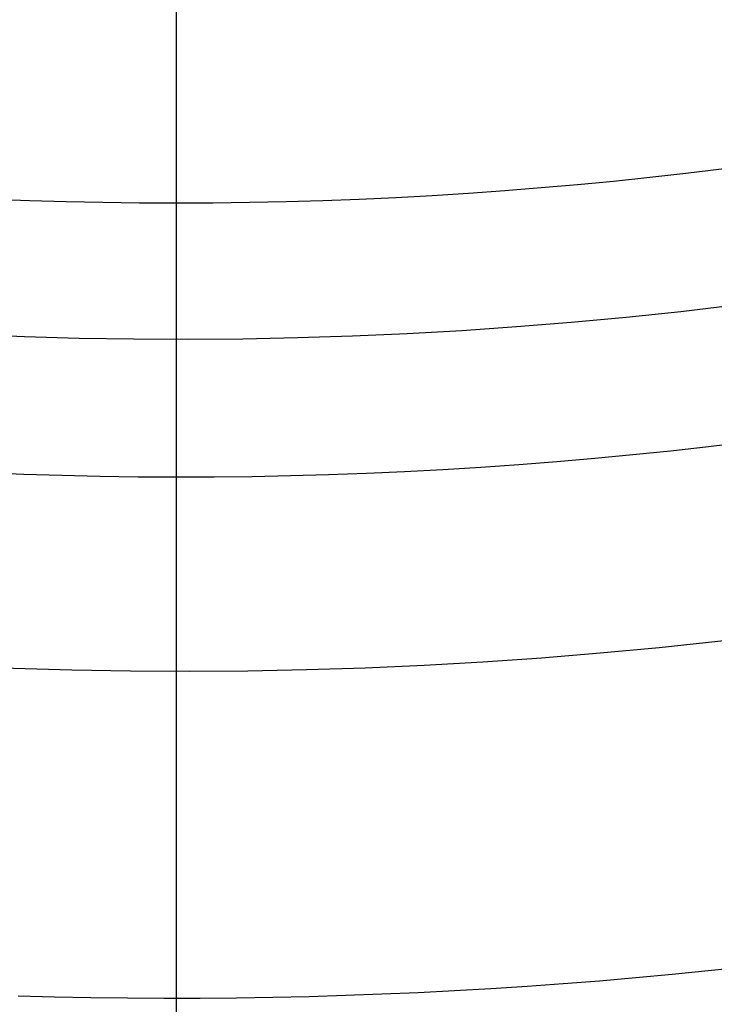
# Model space of a CAD drawing. Extents: x 16051 to 17254, y -2088 to -1046.
# Tile 9 of 62: x 16650.49 to 16657.22, y -1755.53 to -1746. Entities that reach past the tile are written whole.
import ezdxf

# ---------------------------------------------------------------- set-up
doc = ezdxf.new("R2010")
doc.units = 0
doc.layers.get('0').update_dxf_attribs({"linetype": 'CONTINUOUS'})
doc.layers.add('COLOR', color=7, linetype='CONTINUOUS')

msp = doc.modelspace()

# ---------------------------------------------------------------- linework, layer by layer
at = {"extrusion": (0.1124755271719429, 0.1948133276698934, 0.9743700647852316)}
msp.add_lwpolyline([(-15309.47030365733, -6720.994009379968), (-15309.98085325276, -6720.685040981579), (-15310.48939906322, -6720.371376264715), (-15310.99588066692, -6720.053034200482), (-15311.50023783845, -6719.730034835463), (-15312.00241057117, -6719.402399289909), (-15312.50233909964, -6719.070149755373), (-15312.99996392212, -6718.733309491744), (-15313.49522582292, -6718.391902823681), (-15313.98806589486, -6718.045955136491), (-15314.47842556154, -6717.695492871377), (-15314.96624659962, -6717.340543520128), (-15315.45147116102, -6716.981135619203), (-15315.93404179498, -6716.617298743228), (-15316.41390147, -6716.24906349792), (-15316.89099359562, -6715.876461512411), (-15317.36526204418, -6715.499525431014), (-15317.83665117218, -6715.118288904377), (-15318.30510584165, -6714.732786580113), (-15318.7705714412, -6714.343054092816), (-15319.23299390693, -6713.949128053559), (-15319.69231974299, -6713.551046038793), (-15320.14849604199, -6713.148846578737), (-15320.6014705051, -6712.742569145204), (-15321.05119146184, -6712.332254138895), (-15321.49760788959, -6711.917942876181), (-15321.94066943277, -6711.499677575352), (-15322.38032642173, -6711.077501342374), (-15322.8165298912, -6710.651458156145), (-15323.24923159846, -6710.221592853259), (-15323.67838404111, -6709.787951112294), (-15324.10394047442, -6709.350579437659), (-15324.52585492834, -6708.909525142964), (-15324.94408222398, -6708.464836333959), (-15325.35857798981, -6708.016561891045), (-15325.76929867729, -6707.564751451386), (-15326.17620157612, -6707.10945539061), (-15326.579244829, -6706.65072480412), (-15326.9783874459, -6706.188611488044), (-15327.37358931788, -6705.723167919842), (-15327.76481123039, -6705.25444723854), (-15328.15201487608, -6704.782503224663), (-15328.53516286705, -6704.307390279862), (-15328.91421874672, -6703.829163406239), (-15329.28914700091, -6703.347878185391), (-15329.65991306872, -6702.863590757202), (-15330.02648335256, -6702.376357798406), (-15330.38882522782, -6701.886236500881), (-15330.74690705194, -6701.393284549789), (-15331.10069817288, -6700.897560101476), (-15331.4501689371, -6700.399121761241), (-15331.79529069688, -6699.898028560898), (-15332.13603581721, -6699.394339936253), (-15332.47237768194, -6698.888115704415), (-15332.80429069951, -6698.379416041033), (-15333.131750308, -6697.868301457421), (-15333.45473297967, -6697.354832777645), (-15333.77321622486, -6696.839071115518), (-15334.08717859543, -6696.321077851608), (-15334.39659968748, -6695.800914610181), (-15334.7014601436, -6695.278643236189), (-15335.00174165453, -6694.754325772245), (-15335.29742696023, -6694.228024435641), (-15335.58849985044, -6693.699801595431), (-15335.87494516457, -6693.16971974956), (-15336.15674879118, -6692.637841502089), (-15336.4338976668, -6692.10422954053), (-15336.70637977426, -6691.56894661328), (-15336.97418414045, -6691.032055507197), (-15337.23730083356, -6690.493619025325), (-15337.49572095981, -6689.953699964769), (-15337.74943665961, -6689.41236109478), (-15337.9984411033, -6688.869665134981), (-15338.24272848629, -6688.325674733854), (-15338.48229402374, -6687.780452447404), (-15338.71713394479, -6687.234060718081), (-15338.94724548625, -6686.686561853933), (-15339.1726268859, -6686.138018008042), (-15339.39327737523, -6685.588491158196), (-15339.60919717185, -6685.038043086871), (-15339.82038747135, -6684.486735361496), (-15340.02685043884, -6683.934629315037), (-15340.22858919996, -6683.381786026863), (-15340.42560783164, -6682.828266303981), (-15340.61791135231, -6682.274130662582), (-15340.80550571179, -6681.719439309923), (-15340.98839778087, -6681.164252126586), (-15341.16659534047, -6680.60862864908), (-15341.34010707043, -6680.05262805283), (-15341.50894253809, -6679.496309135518), (-15341.67311218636, -6678.939730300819), (-15341.83262732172, -6678.382949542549), (-15341.98750010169, -6677.826024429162), (-15342.13774352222, -6677.269012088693), (-15342.28337140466, -6676.711969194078), (-15342.42439838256, -6676.154951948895), (-15342.56083988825, -6675.598016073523), (-15342.69271213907, -6675.04121679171), (-15342.82003212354, -6674.484608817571), (-15342.9428175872, -6673.928246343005), (-15343.06108701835, -6673.37218302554), (-15343.17485963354, -6672.816471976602), (-15343.28415536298, -6672.261165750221), (-15343.38899483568, -6671.70631633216), (-15343.48939936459, -6671.15197512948), (-15343.58539093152, -6670.598192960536), (-15343.67699217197, -6670.045020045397), (-15343.76422635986, -6669.492505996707), (-15343.84711739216, -6668.940699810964), (-15343.92568977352, -6668.389649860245), (-15343.99996860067, -6667.839403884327), (-15344.06997954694, -6667.290008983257), (-15344.13574884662, -6666.741511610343), (-15344.19730327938, -6666.19395756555), (-15344.25467015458, -6665.64739198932), (-15344.30787729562, -6665.101859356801), (-15344.35695302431, -6664.5574034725), (-15344.4019261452, -6664.014067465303), (-15344.44282592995, -6663.471893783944), (-15344.4796821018, -6662.930924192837), (-15344.51252481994, -6662.391199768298), (-15344.54138466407, -6661.852760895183), (-15344.56629261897, -6661.315647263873), (-15344.58728005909, -6660.779897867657), (-15344.60437873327, -6660.245551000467), (-15344.61762074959, -6659.712644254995), (-15344.6270385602, -6659.181214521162), (-15344.63266494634, -6658.651297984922), (-15344.63453300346, -6658.122930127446), (-15344.6327337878, -6657.604389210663), (-15344.62731513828, -6657.08435597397), (-15344.61824576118, -6656.562863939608), (-15344.60549465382, -6656.039947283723), (-15344.58903111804, -6655.51564083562), (-15344.56882477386, -6654.989980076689), (-15344.54484557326, -6654.463001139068), (-15344.51706381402, -6653.934740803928), (-15344.48545015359, -6653.405236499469), (-15344.44997562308, -6652.874526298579), (-15344.41061164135, -6652.342648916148), (-15344.36733002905, -6651.809643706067), (-15344.32010302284, -6651.275550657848), (-15344.26890328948, -6650.740410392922), (-15344.21370394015, -6650.204264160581), (-15344.15447854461, -6649.667153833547), (-15344.09120114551, -6649.129121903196), (-15344.02384627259, -6648.590211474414), (-15343.952388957, -6648.050466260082), (-15343.87680474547, -6647.509930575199), (-15343.79706971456, -6646.968649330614), (-15343.71316048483, -6646.426668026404), (-15343.62505423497, -6645.884032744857), (-15343.53272871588, -6645.340790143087), (-15343.43616226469, -6644.796987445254), (-15343.33533381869, -6644.252672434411), (-15343.2302229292, -6643.707893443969), (-15343.1208097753, -6643.162699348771), (-15343.00707517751, -6642.617139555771), (-15342.8890006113, -6642.07126399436), (-15342.76656822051, -6641.525123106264), (-15342.63976083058, -6640.978767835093), (-15342.50856196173, -6640.432249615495), (-15342.37295584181, -6639.885620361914), (-15342.23292741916, -6639.338932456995), (-15342.08846237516, -6638.792238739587), (-15341.93954713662, -6638.245592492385), (-15341.78616888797, -6637.699047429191), (-15341.62831558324, -6637.15265768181), (-15341.46597595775, -6636.606477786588), (-15341.29913953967, -6636.060562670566), (-15341.12779666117, -6635.514967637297), (-15340.95193846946, -6634.969748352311), (-15340.77155693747, -6634.424960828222), (-15340.58664487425, -6633.880661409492), (-15340.39719593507, -6633.336906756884), (-15340.20320463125, -6632.793753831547), (-15340.00466633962, -6632.251259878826), (-15339.80157731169, -6631.709482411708), (-15339.59393468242, -6631.168479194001), (-15339.38173647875, -6630.628308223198), (-15339.16498162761, -6630.089027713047), (-15338.94366996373, -6629.55069607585), (-15338.71780223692, -6629.013371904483), (-15338.48738011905, -6628.477113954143), (-15338.25240621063, -6627.941981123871), (-15338.01288404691, -6627.40803243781), (-15337.76881810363, -6626.875327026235), (-15337.52021380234, -6626.343924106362), (-15337.26707751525, -6625.813882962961), (-15337.00941656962, -6625.285262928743), (-15336.74723925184, -6624.758123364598), (-15336.48055481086, -6624.232523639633), (-15336.20937346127, -6623.708523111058), (-15335.93370638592, -6623.186181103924), (-15335.65356573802, -6622.665556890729), (-15335.36896464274, -6622.146709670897), (-15335.07991719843, -6621.629698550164), (-15334.78643847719, -6621.114582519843), (-15334.48854452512, -6620.601420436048), (-15334.18625236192, -6620.090270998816), (-15333.87957998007, -6619.581192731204), (-15333.5685463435, -6619.074243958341), (-15333.25317138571, -6618.569482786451), (-15332.93347600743, -6618.066967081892), (-15332.60948207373, -6617.566754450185), (-15332.28121241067, -6617.068902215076), (-15331.94869080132, -6616.573467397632), (-15331.61194198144, -6616.080506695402), (-15331.2709916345, -6615.590076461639), (-15330.92586638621, -6615.102232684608), (-15330.57659379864, -6614.617030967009), (-15330.22320236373, -6614.134526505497), (-15329.86572149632, -6613.654774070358), (-15329.50418152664, -6613.1778279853), (-15329.13861369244, -6612.703742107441), (-15328.7690501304, -6612.232569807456), (-15328.39552386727, -6611.764363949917), (-15328.01806881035, -6611.299176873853), (-15327.63671973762, -6610.837060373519), (-15327.25151228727, -6610.378065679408), (-15326.86248294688, -6609.92224343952), (-15326.46966904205, -6609.469643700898), (-15326.0731087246, -6609.020315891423), (-15325.67284096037, -6608.574308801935), (-15325.26890551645, -6608.131670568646), (-15324.86134294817, -6607.69244865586), (-15324.45019458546, -6607.256689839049), (-15324.03550251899, -6606.824440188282), (-15323.61730958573, -6606.395745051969), (-15323.19565935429, -6605.970649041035), (-15322.77059610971, -6605.54919601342), (-15322.342164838, -6605.131429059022), (-15321.91041121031, -6604.717390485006), (-15321.47538156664, -6604.307121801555), (-15321.03712289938, -6603.900663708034), (-15320.59568283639, -6603.498056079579), (-15320.15110962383, -6603.099337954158), (-15319.7034521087, -6602.704547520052), (-15319.25275972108, -6602.313722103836), (-15318.79908245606, -6601.926898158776), (-15318.34247085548, -6601.54411125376), (-15317.88297598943, -6601.165396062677), (-15317.42064943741, -6600.790786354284), (-15316.95554326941, -6600.420314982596), (-15316.4877100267, -6600.054013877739), (-15316.01720270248, -6599.691914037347), (-15315.54407472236, -6599.334045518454), (-15315.06837992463, -6598.980437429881), (-15314.59017254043, -6598.63111792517), (-15314.10950717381, -6598.286114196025), (-15313.62643878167, -6597.945452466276), (-15313.14102265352, -6597.609157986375), (-15312.65331439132, -6597.277255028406), (-15312.16336988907, -6596.949766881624), (-15311.67124531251, -6596.626715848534), (-15311.17699707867, -6596.308123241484), (-15310.68068183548, -6595.994009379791)], dxfattribs=at)
at = {"extrusion": (0.1124755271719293, 0.1948133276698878, 0.9743700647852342)}
msp.add_lwpolyline([(-15308.55944587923, -6595.994009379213), (-15309.08051549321, -6596.298800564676), (-15309.59963515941, -6596.60845085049), (-15310.11674160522, -6596.922942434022), (-15310.6317717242, -6597.242256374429), (-15311.14466260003, -6597.566372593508), (-15311.6553515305, -6597.895269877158), (-15312.16377605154, -6598.228925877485), (-15312.66987396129, -6598.567317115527), (-15313.17358334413, -6598.91041898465), (-15313.67484259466, -6599.258205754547), (-15314.17359044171, -6599.610650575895), (-15314.66976597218, -6599.967725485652), (-15315.16330865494, -6600.329401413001), (-15315.65415836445, -6600.695648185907), (-15316.14225540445, -6601.066434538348), (-15316.62754053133, -6601.441728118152), (-15317.10995497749, -6601.821495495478), (-15317.58944047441, -6602.205702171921), (-15318.06593927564, -6602.594312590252), (-15318.53939417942, -6602.987290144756), (-15319.00974855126, -6603.384597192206), (-15319.47694634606, -6603.786195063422), (-15319.94093213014, -6604.192044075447), (-15320.40165110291, -6604.602103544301), (-15320.85904911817, -6605.016331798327), (-15321.31307270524, -6605.434686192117), (-15321.7636690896, -6605.857123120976), (-15322.21078621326, -6606.283598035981), (-15322.65437275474, -6606.714065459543), (-15323.09437814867, -6607.148479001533), (-15323.53075260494, -6607.586791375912), (-15323.96344712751, -6608.028954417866), (-15324.3924135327, -6608.474919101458), (-15324.81760446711, -6608.924635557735), (-15325.238973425, -6609.378053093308), (-15325.6564747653, -6609.835120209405), (-15326.070063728, -6610.295784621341), (-15326.47969645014, -6610.759993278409), (-15326.88532998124, -6611.22769238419), (-15327.28692229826, -6611.698827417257), (-15327.68443231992, -6612.173343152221), (-15328.07781992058, -6612.651183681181), (-15328.4670459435, -6613.132292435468), (-15328.85207221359, -6613.616612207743), (-15329.23286154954, -6614.104085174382), (-15329.60937777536, -6614.594652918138), (-15329.98158573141, -6615.08825645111), (-15330.34945128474, -6615.584836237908), (-15330.71294133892, -6616.084332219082), (-15331.07202384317, -6616.586683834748), (-15331.42666780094, -6617.091830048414), (-15331.77684327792, -6617.599709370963), (-15332.12252140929, -6618.11025988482), (-15332.46367440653, -6618.623419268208), (-15332.80027556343, -6619.139124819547), (-15333.13229926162, -6619.657313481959), (-15333.45972097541, -6620.177921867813), (-15333.78251727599, -6620.700886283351), (-15334.10066583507, -6621.226142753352), (-15334.41414542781, -6621.753627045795), (-15334.72293593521, -6622.283274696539), (-15335.02701834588, -6622.815021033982), (-15335.32637475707, -6623.348801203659), (-15335.62098837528, -6623.884550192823), (-15335.91084351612, -6624.422202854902), (-15336.19592560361, -6624.961693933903), (-15336.4762211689, -6625.502958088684), (-15336.75171784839, -6626.045929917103), (-15337.02240438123, -6626.590543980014), (-15337.28827060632, -6627.136734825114), (-15337.54930745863, -6627.684437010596), (-15337.80550696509, -6628.233585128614), (-15338.0568622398, -6628.784113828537), (-15338.30336747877, -6629.335957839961), (-15338.54501795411, -6629.889051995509), (-15338.78181000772, -6630.443331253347), (-15339.01374104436, -6630.998730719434), (-15339.24080952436, -6631.555185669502), (-15339.46301495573, -6632.112631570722), (-15339.68035788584, -6632.671004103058), (-15339.89283989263, -6633.230239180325), (-15340.10046357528, -6633.790272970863), (-15340.30323254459, -6634.351041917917), (-15340.50115141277, -6634.912482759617), (-15340.69422578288, -6635.474532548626), (-15340.88246223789, -6636.037128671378), (-15341.06586832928, -6636.600208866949), (-15341.2444525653, -6637.163711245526), (-15341.41822439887, -6637.727574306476), (-15341.58719421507, -6638.291736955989), (-15341.75137331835, -6638.856138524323), (-15341.91077391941, -6639.420718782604), (-15342.06540912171, -6639.9854179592), (-15342.21529290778, -6640.550176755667), (-15342.36044012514, -6641.114936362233), (-15342.50086647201, -6641.67963847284), (-15342.63658848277, -6642.24422529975), (-15342.76762351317, -6642.808639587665), (-15342.89398972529, -6643.372824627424), (-15343.01570607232, -6643.936724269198), (-15343.13279228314, -6644.500282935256), (-15343.24526884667, -6645.06344563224), (-15343.35315699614, -6645.626157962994), (-15343.4564786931, -6646.188366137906), (-15343.55525661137, -6646.750016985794), (-15343.64951412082, -6647.311057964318), (-15343.73927527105, -6647.871437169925), (-15343.82456477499, -6648.431103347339), (-15343.90540799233, -6648.990005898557), (-15343.98183091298, -6649.548094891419), (-15344.05386014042, -6650.105321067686), (-15344.12152287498, -6650.661635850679), (-15344.18484689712, -6651.216991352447), (-15344.24386055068, -6651.771340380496), (-15344.29859272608, -6652.324636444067), (-15344.34907284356, -6652.876833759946), (-15344.39533083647, -6653.427887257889), (-15344.43739713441, -6653.977752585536), (-15344.47530264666, -6654.526386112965), (-15344.50907874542, -6655.073744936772), (-15344.53875724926, -6655.61978688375), (-15344.56437040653, -6656.164470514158), (-15344.58595087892, -6656.707755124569), (-15344.60353172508, -6657.249600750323), (-15344.61714638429, -6657.789968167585), (-15344.62682866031, -6658.328818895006), (-15344.63261270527, -6658.866115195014), (-15344.63453300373, -6659.401820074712), (-15344.63278133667, -6659.913463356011), (-15344.62750615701, -6660.426560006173), (-15344.61867739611, -6660.941077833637), (-15344.60626526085, -6661.456984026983), (-15344.59024024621, -6661.974245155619), (-15344.57057314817, -6662.492827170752), (-15344.54723507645, -6663.012695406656), (-15344.52019746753, -6663.533814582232), (-15344.48943209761, -6664.056148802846), (-15344.45491109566, -6664.579661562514), (-15344.4166069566, -6665.104315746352), (-15344.37449255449, -6665.630073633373), (-15344.32854115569, -6666.156896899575), (-15344.27872643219, -6666.68474662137), (-15344.22502247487, -6667.213583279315), (-15344.16740380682, -6667.743366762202), (-15344.1058453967, -6668.274056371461), (-15344.04032267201, -6668.805610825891), (-15343.97081153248, -6669.337988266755), (-15343.89728836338, -6669.871146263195), (-15343.8197300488, -6670.405041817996), (-15343.73811398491, -6670.939631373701), (-15343.65241809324, -6671.474870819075), (-15343.56262083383, -6672.010715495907), (-15343.46870121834, -6672.547120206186), (-15343.37063882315, -6673.084039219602), (-15343.26841380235, -6673.621426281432), (-15343.16200690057, -6674.159234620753), (-15343.05139946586, -6674.697416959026), (-15342.93657346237, -6675.23592551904), (-15342.81751148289, -6675.774712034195), (-15342.69419676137, -6676.313727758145), (-15342.5666131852, -6676.852923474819), (-15342.43474530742, -6677.392249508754), (-15342.29857835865, -6677.9316557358), (-15342.15809825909, -6678.471091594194), (-15342.01329163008, -6679.010506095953), (-15341.86414580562, -6679.549847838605), (-15341.71064884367, -6680.089065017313), (-15341.55278953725, -6680.628105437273), (-15341.39055742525, -6681.166916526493), (-15341.22394280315, -6681.705445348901), (-15341.05293673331, -6682.243638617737), (-15340.87753105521, -6682.781442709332), (-15340.69771839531, -6683.318803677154), (-15340.51349217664, -6683.855667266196), (-15340.32484662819, -6684.391978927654), (-15340.13177679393, -6684.927683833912), (-15339.93427854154, -6685.462726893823), (-15339.73234857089, -6685.997052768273), (-15339.5259844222, -6686.530605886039), (-15339.31518448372, -6687.063330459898), (-15339.09994799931, -6687.595170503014), (-15338.88027507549, -6688.126069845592), (-15338.6561666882, -6688.655972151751), (-15338.42762468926, -6689.184820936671), (-15338.1946518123, -6689.712559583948), (-15337.95725167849, -6690.239131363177), (-15337.71542880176, -6690.76447944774), (-15337.46918859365, -6691.288546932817), (-15337.21853736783, -6691.811276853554), (-15336.9634823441, -6692.332612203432), (-15336.70403165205, -6692.852495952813), (-15336.44019433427, -6693.370871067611), (-15336.17198034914, -6693.88768052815), (-15335.89940057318, -6694.402867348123), (-15335.62246680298, -6694.916374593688), (-15335.34119175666, -6695.428145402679), (-15335.05558907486, -6695.938123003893), (-15334.76567332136, -6696.446250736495), (-15334.47145998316, -6696.952472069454), (-15334.17296547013, -6697.456730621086), (-15333.87020711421, -6697.958970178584), (-15333.56320316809, -6698.459134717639), (-15333.25197280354, -6698.957168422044), (-15332.93653610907, -6699.4530157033), (-15332.61691408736, -6699.946621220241), (-15332.29312865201, -6700.437929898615), (-15331.96520262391, -6700.926886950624), (-15331.63315972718, -6701.413437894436), (-15331.2970245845, -6701.897528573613), (-15330.95682271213, -6702.379105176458), (-15330.6125805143, -6702.85811425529), (-15330.26432527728, -6703.334502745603), (-15329.91208516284, -6703.808217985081), (-15329.55588920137, -6704.279207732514), (-15329.19576728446, -6704.747420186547), (-15328.83175015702, -6705.212804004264), (-15328.463869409, -6705.675308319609), (-15328.09215746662, -6706.134882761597), (-15327.71664758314, -6706.591477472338), (-15327.33737382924, -6707.045043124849), (-15326.95437108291, -6707.495530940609), (-15326.56767501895, -6707.942892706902), (-15326.17732209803, -6708.387080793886), (-15325.78334955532, -6708.828048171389), (-15325.38579538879, -6709.26574842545), (-15324.98469834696, -6709.700135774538), (-15324.58009791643, -6710.131165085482), (-15324.17203430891, -6710.558791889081), (-15323.76054844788, -6710.982972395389), (-15323.34568195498, -6711.403663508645), (-15322.92747713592, -6711.820822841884), (-15322.50597696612, -6712.23440873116), (-15322.08122507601, -6712.644380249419), (-15321.65326573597, -6713.050697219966), (-15321.222143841, -6713.453320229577), (-15320.78790489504, -6713.852210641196), (-15320.35059499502, -6714.247330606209), (-15319.91026081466, -6714.63864307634), (-15319.46694958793, -6715.026111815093), (-15319.02070909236, -6715.409701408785), (-15318.57158763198, -6715.789377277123), (-15318.11963402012, -6716.165105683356), (-15317.66489756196, -6716.53685374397), (-15317.20742803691, -6716.904589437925), (-15316.74727568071, -6717.268281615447), (-15316.28449116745, -6717.627900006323), (-15315.81912559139, -6717.983415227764), (-15315.35123044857, -6718.334798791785), (-15314.88085761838, -6718.682023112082), (-15314.40805934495, -6719.02506151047), (-15313.93288821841, -6719.363888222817), (-15313.45539715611, -6719.698478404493), (-15312.97563938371, -6720.028808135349), (-15312.49366841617, -6720.354854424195), (-15312.00953803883, -6720.676595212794), (-15311.52330228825, -6720.994009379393)], dxfattribs=at)
at = {"extrusion": (0.1124755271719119, 0.1948133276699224, 0.9743700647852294)}
msp.add_lwpolyline([(-15315.67810926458, -6720.994009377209), (-15316.14404000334, -6720.656685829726), (-15316.60769940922, -6720.315426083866), (-15317.06904060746, -6719.970253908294), (-15317.52801703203, -6719.62119384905), (-15317.98458244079, -6719.268271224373), (-15318.43869093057, -6718.911512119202), (-15318.89029695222, -6718.550943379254), (-15319.33935532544, -6718.18659260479), (-15319.78582125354, -6717.818488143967), (-15320.22965033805, -6717.446659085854), (-15320.67079859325, -6717.071135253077), (-15321.10922246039, -6716.691947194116), (-15321.54487882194, -6716.309126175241), (-15321.97772501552, -6715.922704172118), (-15322.40771884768, -6715.532713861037), (-15322.83481860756, -6715.139188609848), (-15323.25898308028, -6714.742162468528), (-15323.68017156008, -6714.341670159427), (-15324.09834386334, -6713.937747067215), (-15324.51346034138, -6713.530429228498), (-15324.92548189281, -6713.119753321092), (-15325.33436997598, -6712.705756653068), (-15325.74008662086, -6712.288477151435), (-15326.14259444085, -6711.86795335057), (-15326.54185664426, -6711.444224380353), (-15326.93783704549, -6711.017329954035), (-15327.33050007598, -6710.587310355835), (-15327.71981079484, -6710.154206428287), (-15328.10573489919, -6709.718059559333), (-15328.48823873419, -6709.278911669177), (-15328.86728930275, -6708.836805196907), (-15329.242854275, -6708.3917830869), (-15329.61490199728, -6707.943888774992), (-15329.98340150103, -6707.493166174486), (-15330.34832251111, -6707.039659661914), (-15330.70963545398, -6706.583414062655), (-15331.06731146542, -6706.124474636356), (-15331.42132239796, -6705.662887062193), (-15331.77164082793, -6705.198697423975), (-15332.11824006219, -6704.731952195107), (-15332.46109414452, -6704.262698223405), (-15332.80017786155, -6703.790982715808), (-15333.13546674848, -6703.316853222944), (-15333.46693709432, -6702.840357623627), (-15333.79456594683, -6702.361544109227), (-15334.11833111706, -6701.880461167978), (-15334.43821118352, -6701.397157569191), (-15334.75418549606, -6700.911682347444), (-15335.06623417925, -6700.424084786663), (-15335.3743381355, -6699.934414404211), (-15335.67847904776, -6699.442720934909), (-15335.97863938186, -6698.949054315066), (-15336.27480238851, -6698.453464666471), (-15336.56695210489, -6697.956002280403), (-15336.85507335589, -6697.456717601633), (-15337.13915175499, -6696.955661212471), (-15337.41917370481, -6696.452883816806), (-15337.69512639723, -6695.948436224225), (-15337.9669978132, -6695.442369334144), (-15338.23477672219, -6694.934734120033), (-15338.4984526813, -6694.425581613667), (-15338.75801603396, -6693.9149628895), (-15339.01345790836, -6693.402929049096), (-15339.26477021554, -6692.889531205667), (-15339.51194564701, -6692.374820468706), (-15339.75497767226, -6691.858847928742), (-15339.99386053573, -6691.341664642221), (-15340.22858925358, -6690.823321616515), (-15340.4591596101, -6690.303869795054), (-15340.68556815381, -6689.783360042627), (-15340.90781219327, -6689.261843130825), (-15341.12588979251, -6688.739369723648), (-15341.33979976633, -6688.215990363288), (-15341.54954167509, -6687.691755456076), (-15341.7551158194, -6687.166715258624), (-15341.95652323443, -6686.640919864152), (-15342.15376568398, -6686.114419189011), (-15342.34684565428, -6685.587262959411), (-15342.53576634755, -6685.059500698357), (-15342.72053167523, -6684.5311817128), (-15342.9011462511, -6684.002355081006), (-15343.07761538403, -6683.473069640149), (-15343.24994507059, -6682.943373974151), (-15343.41814198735, -6682.413316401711), (-15343.58221348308, -6681.882944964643), (-15343.74216757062, -6681.352307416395), (-15343.89801291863, -6680.821451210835), (-15344.04975884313, -6680.290423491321), (-15344.19741529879, -6679.759271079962), (-15344.34099287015, -6679.228040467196), (-15344.48050276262, -6678.696777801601), (-15344.61595679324, -6678.165528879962), (-15344.7473673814, -6677.634339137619), (-15344.8747475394, -6677.103253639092), (-15344.99811086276, -6676.572317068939), (-15345.11747152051, -6676.04157372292), (-15345.23284424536, -6675.511067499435), (-15345.34424432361, -6674.980841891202), (-15345.45168758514, -6674.450939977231), (-15345.55519039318, -6673.921404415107), (-15345.654769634, -6673.392277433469), (-15345.75044270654, -6672.863600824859), (-15345.84222751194, -6672.335415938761), (-15345.93014244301, -6671.807763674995), (-15346.01420637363, -6671.280684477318), (-15346.09443864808, -6670.754218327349), (-15346.17085907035, -6670.228404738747), (-15346.24348789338, -6669.703282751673), (-15346.31234580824, -6669.1788909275), (-15346.37745393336, -6668.655267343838), (-15346.43883380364, -6668.132449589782), (-15346.49650735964, -6667.610474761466), (-15346.55049693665, -6667.089379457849), (-15346.60082525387, -6666.569199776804), (-15346.6475154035, -6666.049971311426), (-15346.69059083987, -6665.531729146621), (-15346.73007536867, -6665.014507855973), (-15346.76599313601, -6664.498341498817), (-15346.7983686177, -6663.983263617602), (-15346.82722660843, -6663.469307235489), (-15346.85259221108, -6662.956504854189), (-15346.87449082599, -6662.444888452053), (-15346.89294814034, -6661.934489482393), (-15346.90799011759, -6661.425338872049), (-15346.91964298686, -6660.917467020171), (-15346.92793323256, -6660.410903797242), (-15346.93288758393, -6659.905678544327), (-15346.93453300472, -6659.401820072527), (-15346.93274021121, -6658.875881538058), (-15346.92734126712, -6658.348455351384), (-15346.91830552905, -6657.819574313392), (-15346.905602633, -6657.28927185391), (-15346.88920250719, -6656.757582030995), (-15346.86907538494, -6656.224539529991), (-15346.84519181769, -6655.69017966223), (-15346.81752268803, -6655.154538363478), (-15346.78603922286, -6654.617652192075), (-15346.75071300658, -6654.079558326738), (-15346.71151599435, -6653.540294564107), (-15346.66842052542, -6652.999899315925), (-15346.62139933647, -6652.45841160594), (-15346.57042557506, -6651.915871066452), (-15346.51547281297, -6651.372317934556), (-15346.45651505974, -6650.827793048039), (-15346.39352677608, -6650.282337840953), (-15346.32648288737, -6649.735994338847), (-15346.25535879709, -6649.188805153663), (-15346.18013040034, -6648.640813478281), (-15346.10077409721, -6648.092063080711), (-15346.01726680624, -6647.542598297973), (-15345.92958597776, -6646.992464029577), (-15345.83770960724, -6646.441705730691), (-15345.74161624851, -6645.890369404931), (-15345.64128502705, -6645.33850159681), (-15345.53669565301, -6644.786149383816), (-15345.42782843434, -6644.233360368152), (-15345.31466428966, -6643.680182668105), (-15345.19718476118, -6643.126664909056), (-15345.07537202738, -6642.572856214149), (-15344.9492089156, -6642.018806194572), (-15344.81867891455, -6641.464564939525), (-15344.68376618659, -6640.910183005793), (-15344.54445557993, -6640.35571140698), (-15344.40073264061, -6639.801201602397), (-15344.25258362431, -6639.2467054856), (-15344.09999550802, -6638.692275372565), (-15343.94295600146, -6638.137963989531), (-15343.78145355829, -6637.583824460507), (-15343.61547738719, -6637.029910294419), (-15343.44501746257, -6636.47627537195), (-15343.27006453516, -6635.922973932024), (-15343.09061014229, -6635.37006055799), (-15342.90664661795, -6634.817590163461), (-15342.71816710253, -6634.265617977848), (-15342.52516555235, -6633.714199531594), (-15342.32763674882, -6633.163390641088), (-15342.12557630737, -6632.613247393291), (-15341.91898068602, -6632.063826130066), (-15341.70784719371, -6631.515183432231), (-15341.49217399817, -6630.967376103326), (-15341.27196013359, -6630.420461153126), (-15341.04720550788, -6629.87449578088), (-15340.81791090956, -6629.329537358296), (-15340.58407801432, -6628.785643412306), (-15340.34570939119, -6628.242871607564), (-15340.10280850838, -6627.701279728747), (-15339.85537973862, -6627.160925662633), (-15339.60342836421, -6626.621867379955), (-15339.34696058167, -6626.084162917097), (-15339.08598350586, -6625.547870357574), (-15338.82050517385, -6625.013047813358), (-15338.55053454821, -6624.479753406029), (-15338.27608151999, -6623.948045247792), (-15337.99715691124, -6623.417981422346), (-15337.71377247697, -6622.889619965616), (-15337.42594090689, -6622.363018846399), (-15337.13367582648, -6621.838235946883), (-15336.83699179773, -6621.315329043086), (-15336.5359043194, -6620.794355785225), (-15336.23042982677, -6620.275373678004), (-15335.920585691, -6619.758440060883), (-15335.60639021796, -6619.243612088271), (-15335.28786264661, -6618.730946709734), (-15334.96502314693, -6618.220500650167), (-15334.63789281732, -6617.712330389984), (-15334.30649368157, -6617.206492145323), (-15333.97084868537, -6616.70304184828), (-15333.63098169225, -6616.202035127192), (-15333.28691747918, -6615.703527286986), (-15332.93868173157, -6615.207573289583), (-15332.58630103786, -6614.714227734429), (-15332.22980288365, -6614.223544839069), (-15331.86921564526, -6613.735578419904), (-15331.50456858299, -6613.250381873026), (-15331.13589183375, -6612.768008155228), (-15330.76321640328, -6612.288509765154), (-15330.386574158, -6611.811938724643), (-15330.00599781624, -6611.338346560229), (-15329.62152093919, -6610.867784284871), (-15329.23317792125, -6610.400302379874), (-15328.84100398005, -6609.93595077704), (-15328.44503514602, -6609.474778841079), (-15328.04530825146, -6609.016835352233), (-15327.6418609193, -6608.562168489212), (-15327.23473155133, -6608.11082581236), (-15326.82395931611, -6607.662854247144), (-15326.40958413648, -6607.21830006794), (-15325.9916466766, -6606.77720888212), (-15325.5701883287, -6606.339625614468), (-15325.14525119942, -6605.905594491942), (-15324.71687809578, -6605.47515902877), (-15324.28511251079, -6605.048362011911), (-15323.84999860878, -6604.625245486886), (-15323.41158121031, -6604.205850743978), (-15322.96990577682, -6603.790218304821), (-15322.52501839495, -6603.378387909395), (-15322.07696576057, -6602.970398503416), (-15321.6257951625, -6602.566288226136), (-15321.17155446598, -6602.166094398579), (-15320.71429209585, -6601.76985351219), (-15320.25405701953, -6601.377601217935), (-15319.79089872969, -6600.98937231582), (-15319.32486722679, -6600.605200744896), (-15318.85601300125, -6600.225119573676), (-15318.38438701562, -6599.849160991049), (-15317.9100406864, -6599.477356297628), (-15317.43302586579, -6599.109735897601), (-15316.9533948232, -6598.746329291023), (-15316.47120022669, -6598.387165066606), (-15315.98649512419, -6598.032270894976), (-15315.49933292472, -6597.681673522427), (-15315.0097673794, -6597.33539876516), (-15314.51785256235, -6596.993471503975), (-15314.02364285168, -6596.65591567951), (-15313.52719291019, -6596.322754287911), (-15313.02855766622, -6595.994009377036)], dxfattribs=at)
at = {"extrusion": (0.1124755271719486, -0.1948133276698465, 0.9743700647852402)}
msp.add_lwpolyline([(13532.64591988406, -9598.903855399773), (13532.13537028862, -9598.594887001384), (13531.62682447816, -9598.281222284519), (13531.12034287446, -9597.962880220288), (13530.61598570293, -9597.639880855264), (13530.11381297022, -9597.312245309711), (13529.61388444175, -9596.979995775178), (13529.11625961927, -9596.643155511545), (13528.62099771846, -9596.301748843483), (13528.12815764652, -9595.955801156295), (13527.63779797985, -9595.60533889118), (13527.14997694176, -9595.250389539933), (13526.66475238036, -9594.890981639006), (13526.1821817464, -9594.527144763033), (13525.70232207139, -9594.158909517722), (13525.22522994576, -9593.786307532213), (13524.7509614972, -9593.409371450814), (13524.27957236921, -9593.028134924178), (13523.81111769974, -9592.642632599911), (13523.34565210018, -9592.252900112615), (13522.88322963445, -9591.858974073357), (13522.4239037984, -9591.460892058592), (13521.9677274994, -9591.058692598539), (13521.51475303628, -9590.652415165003), (13521.06503207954, -9590.242100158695), (13520.6186156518, -9589.827788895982), (13520.17555410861, -9589.409523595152), (13519.73589711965, -9588.987347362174), (13519.29969365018, -9588.561304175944), (13518.86699194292, -9588.131438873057), (13518.43783950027, -9587.697797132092), (13518.01228306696, -9587.26042545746), (13517.59036861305, -9586.819371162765), (13517.17214131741, -9586.374682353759), (13516.75764555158, -9585.926407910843), (13516.3469248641, -9585.474597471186), (13515.94002196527, -9585.019301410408), (13515.53697871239, -9584.560570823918), (13515.13783609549, -9584.098457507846), (13514.74263422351, -9583.633013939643), (13514.351412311, -9583.164293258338), (13513.96420866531, -9582.69234924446), (13513.58106067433, -9582.217236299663), (13513.20200479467, -9581.739009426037), (13512.82707654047, -9581.257724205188), (13512.45631047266, -9580.773436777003), (13512.08974018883, -9580.286203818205), (13511.72739831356, -9579.796082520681), (13511.36931648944, -9579.303130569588), (13511.0155253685, -9578.807406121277), (13510.66605460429, -9578.308967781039), (13510.3209328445, -9577.807874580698), (13509.98018772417, -9577.304185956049), (13509.64384585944, -9576.797961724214), (13509.31193284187, -9576.289262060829), (13508.98447323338, -9575.778147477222), (13508.66149056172, -9575.264678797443), (13508.34300731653, -9574.748917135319), (13508.02904494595, -9574.230923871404), (13507.71962385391, -9573.71076062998), (13507.41476339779, -9573.188489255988), (13507.11448188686, -9572.664171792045), (13506.81879658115, -9572.13787045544), (13506.52772369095, -9571.60964761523), (13506.24127837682, -9571.079565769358), (13505.95947475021, -9570.547687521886), (13505.68232587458, -9570.014075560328), (13505.40984376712, -9569.47879263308), (13505.14203940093, -9568.941901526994), (13504.87892270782, -9568.40346504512), (13504.62050258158, -9567.863545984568), (13504.36678688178, -9567.32220711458), (13504.11778243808, -9566.77951115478), (13503.87349505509, -9566.235520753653), (13503.63392951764, -9565.690298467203), (13503.3990895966, -9565.143906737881), (13503.16897805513, -9564.596407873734), (13502.94359665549, -9564.047864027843), (13502.72294616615, -9563.498337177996), (13502.50702636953, -9562.94788910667), (13502.29583607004, -9562.396581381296), (13502.08937310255, -9561.844475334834), (13501.88763434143, -9561.291632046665), (13501.69061570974, -9560.738112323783), (13501.49831218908, -9560.183976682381), (13501.3107178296, -9559.629285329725), (13501.12782576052, -9559.074098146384), (13500.94962820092, -9558.518474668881), (13500.77611647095, -9557.96247407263), (13500.6072810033, -9557.406155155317), (13500.44311135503, -9556.84957632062), (13500.28359621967, -9556.292795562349), (13500.12872343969, -9555.735870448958), (13499.97848001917, -9555.178858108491), (13499.83285213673, -9554.621815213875), (13499.69182515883, -9554.064797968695), (13499.55538365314, -9553.50786209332), (13499.42351140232, -9552.95106281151), (13499.29619141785, -9552.394454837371), (13499.17340595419, -9551.838092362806), (13499.05513652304, -9551.282029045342), (13498.94136390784, -9550.726317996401), (13498.83206817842, -9550.171011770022), (13498.72722870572, -9549.616162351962), (13498.6268241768, -9549.06182114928), (13498.53083260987, -9548.508038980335), (13498.43923136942, -9547.954866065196), (13498.35199718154, -9547.402352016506), (13498.26910614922, -9546.850545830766), (13498.19053376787, -9546.299495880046), (13498.11625494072, -9545.749249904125), (13498.04624399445, -9545.199855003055), (13497.98047469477, -9544.651357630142), (13497.91892026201, -9544.103803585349), (13497.86155338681, -9543.557238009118), (13497.80834624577, -9543.011705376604), (13497.75927051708, -9542.467249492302), (13497.71429739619, -9541.923913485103), (13497.67339761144, -9541.381739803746), (13497.6365414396, -9540.840770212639), (13497.60369872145, -9540.301045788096), (13497.57483887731, -9539.762606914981), (13497.54993092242, -9539.225493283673), (13497.5289434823, -9538.689743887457), (13497.51184480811, -9538.155397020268), (13497.49860279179, -9537.622490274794), (13497.48918498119, -9537.09106054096), (13497.48355859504, -9536.56114400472), (13497.48169053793, -9536.032776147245)], dxfattribs=at)
for points in [[(16657.52556001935, -1750.091119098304), (16657.15896140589, -1750.135084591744), (16656.79203815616, -1750.176025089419), (16656.42481460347, -1750.213933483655), (16656.05731508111, -1750.248802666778), (16655.68956392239, -1750.280625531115), (16655.3215854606, -1750.309394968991), (16654.95340402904, -1750.335103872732), (16654.58504396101, -1750.357745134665), (16654.21652958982, -1750.377311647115), (16653.84788524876, -1750.393796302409), (16653.47913527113, -1750.407191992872), (16653.11030399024, -1750.417491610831), (16652.74141573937, -1750.424688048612), (16652.37249485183, -1750.42877419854), (16652.00356566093, -1750.429742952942), (16651.63465224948, -1750.427589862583), (16651.26577769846, -1750.422321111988), (16650.89696483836, -1750.413945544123), (16650.52823649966, -1750.402472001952), (16650.15961551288, -1750.387909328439)], [(16650.47540903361, -1755.449393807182), (16650.82729778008, -1755.458682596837), (16651.17925522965, -1755.465500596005), (16651.53126369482, -1755.469849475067), (16651.88330548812, -1755.471730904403), (16652.23536292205, -1755.471146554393), (16652.58741830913, -1755.468098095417), (16652.93945396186, -1755.462587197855), (16653.29145219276, -1755.454615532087), (16653.64339531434, -1755.444184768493), (16653.99526563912, -1755.431296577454), (16654.3470454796, -1755.415952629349), (16654.69871714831, -1755.398154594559), (16655.05026295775, -1755.377904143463), (16655.40166522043, -1755.355202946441), (16655.75290624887, -1755.330052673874), (16656.10396835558, -1755.302454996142), (16656.45483385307, -1755.272411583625), (16656.80548505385, -1755.239924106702), (16657.15590427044, -1755.204994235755), (16657.50607381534, -1755.167623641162)]]:
    msp.add_lwpolyline(points)
for centre, radius, start, end in [((16652.00356566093, -1705.267930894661, 89.37470231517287), 73.2424557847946, 210.0000000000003, 30.00000000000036), ((16652.00356564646, -1705.267930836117, 88.63012703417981), 71.4445795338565, 210.0000000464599, 29.99999995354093), ((16652.00356566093, -1705.267930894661, 89.05580518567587), 71.21139006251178, 209.9999999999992, 29.99999999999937), ((16652.00356566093, -1705.267930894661, 245.6831232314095), 65.00000000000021, 209.9999999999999, 29.99999999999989), ((16652.00356566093, -1705.267930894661, 245.6831232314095), 64.00000000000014, 210.0000000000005, 30.00000000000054), ((16652.00356566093, -1705.267930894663, 211.3914713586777), 58.01326896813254, 209.999999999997, 30.00000000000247), ((16652.00356566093, -1705.267930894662, 212.0545527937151), 57.26209357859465, 209.9999999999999, 30.00000000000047), ((16652.00356566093, -1705.267930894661, 67.12500292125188), 53.5819397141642, 210.0000000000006, 30.00000000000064), ((16652.00356566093, -1705.267930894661, 65.62055118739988), 53.5819397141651, 210.0000000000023, 30.00000000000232), ((16652.00356566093, -1705.267930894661, 67.12500292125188), 52.0912327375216, 210.0000000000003, 30.00000000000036), ((16652.00356566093, -1705.267930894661, 77.62500292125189), 52.09123273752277, 210.0000000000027, 30.00000000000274), ((16652.00356566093, -1705.267930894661, 105.1250029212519), 43.8181587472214, 209.9999999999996, 29.99999999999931), ((16652.00356566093, -1705.267930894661, 52.53957701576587), 42.50584972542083, 210, 30.00000000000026), ((16652.00356566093, -1705.267930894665, 88.12500292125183), 70.93945536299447, 254.9999999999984, 345.0000000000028), ((16652.00356566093, -1705.267930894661, 62.12500292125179), 51.59084318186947, 268.4581903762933, 331.5418096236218), ((16652.00356566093, -1705.267930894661, 68.68735261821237), 73.24245578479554, 211.1713425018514, 311.592304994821), ((16652.00356566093, -1705.267930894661, 67.93735261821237), 70.94245578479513, 213.8367835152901, 313.7266063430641)]:
    msp.add_arc(centre, radius, start, end)
at = {"extrusion": (0, 0, -1)}
for centre, radius, start, end in [((-16652.00356566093, -1705.267930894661, -89.37470231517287), 70.94245578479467, 149.9999999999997, 329.9999999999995), ((-16652.00356566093, -1705.267930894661, -46.50000292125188), 70.94245578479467, 149.9999999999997, 329.9999999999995), ((-16652.00356566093, -1705.267930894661, -259.6250029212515), 65.00000000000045, 150.0000000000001, 329.9999999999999), ((-16652.00356566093, -1705.267930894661, -259.6250029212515), 64, 149.9999999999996, 329.9999999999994), ((-16652.00356566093, -1705.267930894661, -88.12500292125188), 52.09123273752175, 149.9999999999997, 329.9999999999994), ((-16652.00356566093, -1705.267930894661, -62.12500292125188), 47.0345567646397, 150.0000000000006, 330.0000000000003), ((-16652.00356566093, -1705.267930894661, -199.6250029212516), 39.9999999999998, 150.0000000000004, 330.0000000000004)]:
    msp.add_arc(centre, radius, start, end, dxfattribs=at)
at = {"extrusion": (-0.1124755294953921, -0.1948132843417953, -0.9743700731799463)}
msp.add_arc((15274.41298060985, -6658.466309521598, -1605.380938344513), 56.00000007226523, 27.6135207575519, 57.60762863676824, dxfattribs=at)
at = {"extrusion": (0.1124755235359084, 0.1948134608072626, 0.9743700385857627)}
msp.add_arc((-15274.41582411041, -6658.45988363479, 1604.434976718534), 56.00000007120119, 122.3923481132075, 152.386460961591, dxfattribs=at)
at = {"layer": 'COLOR'}
msp.add_line((16652.00357279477, -1632.267941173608, 43.50000292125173), (16652.00357279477, -1778.267954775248, 43.50000292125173), dxfattribs=at)
at = {"layer": 'COLOR', "extrusion": (0, 0, -1)}
for centre, radius, start, end in [((-16652.00357279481, -1705.267947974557, 10.54089386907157), 152.392098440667, 333.3815781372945, 153.3815781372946), ((-16652.00357279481, -1705.267947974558, -33.3991820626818), 73.00000000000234, 63.38157813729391, 243.3815781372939), ((-16652.00357279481, -1705.267947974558, -43.50000292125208), 75.00000000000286, 63.38157813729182, 243.3815781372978), ((-16652.00357279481, -1705.267947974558, -32.97295255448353), 75.00000000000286, 63.38157813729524, 243.3815781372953), ((-16652.00357279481, -1705.267947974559, -43.50000292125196), 73.00000000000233, 63.3815781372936, 243.3815781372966), ((-16652.00357279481, -1705.267947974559, -43.50000292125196), 73.00000000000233, 63.3815781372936, 243.3815781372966), ((-16652.00357279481, -1705.267947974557, 10.54089386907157), 152.3920984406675, 153.3815781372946, 333.3815781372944), ((-16652.00357279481, -1705.267947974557, -43.50000292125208), 75.0000000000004, 243.3815781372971, 63.38157813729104), ((-16652.00357279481, -1705.267947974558, -32.97295255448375), 74.99999999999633, 243.3815781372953, 63.38157813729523), ((-16652.00357279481, -1705.267947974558, -33.39918206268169), 72.99999999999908, 243.3815781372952, 63.38157813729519), ((-16652.0035727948, -1705.267947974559, -43.50000292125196), 73.00000000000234, 243.3815781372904, 63.38157813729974), ((-16652.0035727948, -1705.267947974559, -43.50000292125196), 73.00000000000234, 243.3815781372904, 63.38157813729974), ((-16652.00357279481, -1705.267947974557, -18.68835025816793), 83.81579491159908, 153.3815781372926, 333.3815781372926), ((-16652.00357279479, -1705.267947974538, -26.2000005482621), 61.09154780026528, 153.381578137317, 333.3815781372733), ((-16652.01167515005, -1705.263905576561, -28.2000005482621), 59.50000000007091, 153.3815781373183, 333.3815781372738), ((-16652.01167515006, -1705.263905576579, -27.2000005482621), 59.50000000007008, 153.3815781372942, 333.3815781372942), ((-16652.00357279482, -1705.26794797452, -22.44590218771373), 75.00000000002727, 243.3815781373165, 333.3815781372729)]:
    msp.add_arc(centre, radius, start, end, dxfattribs=at)
at = {"layer": 'COLOR'}
for centre, radius, start, end in [((16652.00357279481, -1705.267947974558, -35.79999945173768), 153, 26.61842186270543, 206.618421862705), ((16652.00357279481, -1705.267947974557, -11.46081713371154), 152.9999999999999, 26.61842186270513, 206.6184218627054), ((16652.00357279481, -1705.267947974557, -23.63040829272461), 153.0000000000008, 26.61842186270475, 206.6184218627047), ((16652.00357279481, -1705.267947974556, -10.90949982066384), 152.834295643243, 26.61842186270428, 206.6184218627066), ((16652.00357279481, -1705.267947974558, -35.79999945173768), 150, 26.61842186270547, 206.618421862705), ((16652.00357279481, -1705.267947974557, -11.46081713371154), 153, 206.6184218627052, 26.6184218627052), ((16652.00357279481, -1705.267947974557, -35.79999945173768), 153, 206.6184218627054, 26.61842186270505), ((16652.00357279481, -1705.267947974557, -23.63040829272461), 153.0000000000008, 206.618421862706, 26.61842186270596), ((16652.00357279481, -1705.267947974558, -10.90949982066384), 152.8342956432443, 206.6184218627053, 26.61842186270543), ((16652.00357279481, -1705.267947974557, -35.79999945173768), 150, 206.6184218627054, 26.61842186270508), ((16652.01167515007, -1705.263905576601, 26.2000005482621), 59.50000000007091, 206.6184218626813, 26.61842186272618)]:
    msp.add_arc(centre, radius, start, end, dxfattribs=at)

doc.saveas('drawing.dxf')
